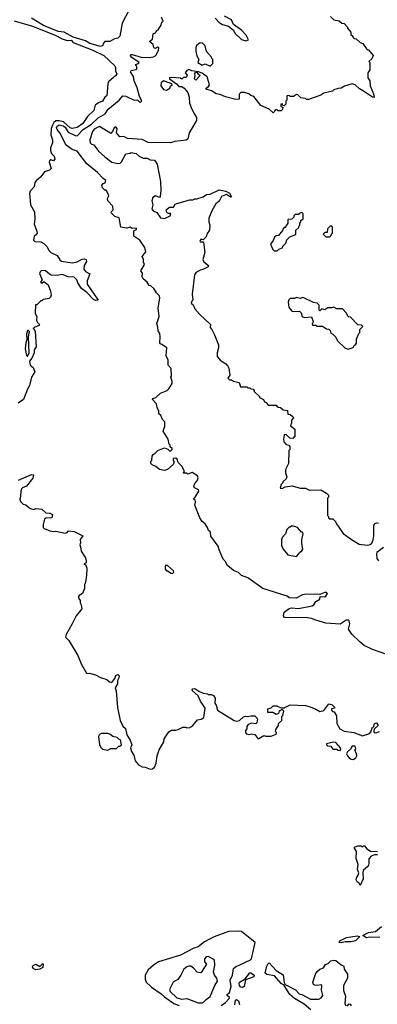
# Model space of a CAD drawing. Extents: x 2472589 to 2662339, y 701009 to 849030.
# Tile 255 of 256: x 2514407 to 2517932, y 794898 to 804598. Entities that reach past the tile are written whole.
import ezdxf

# ---------------------------------------------------------------- set-up
doc = ezdxf.new("R2010")
doc.units = 0

msp = doc.modelspace()

# ---------------------------------------------------------------- linework, layer by layer
at = {"layer": '0CON05XD'}
for points in [[(2515485, 804693.8), (2515416, 804565), (2515393.8, 804435), (2515375, 804416.2), (2515341.2, 804408.8), (2515296.4, 804383.6), (2515245, 804382.5), (2515230, 804365), (2515226.4, 804343.6), (2515205, 804333.1)], [(2514354.2, 804585.8), (2514535, 804533.3), (2514757, 804447), (2514825, 804409.6), (2514875, 804391.5), (2514915, 804396), (2514935, 804372.7), (2515127.9, 804297.9), (2515237.5, 804245), (2515345, 804143.3), (2515352, 804125), (2515352, 804095), (2515365.7, 804065), (2515355, 804046.7), (2515284.1, 803985.9), (2515275, 803970), (2515265, 803847.5), (2515247.5, 803835), (2515222.5, 803795), (2515185, 803780), (2515151.2, 803755), (2515138, 803705), (2515075.4, 803644.6), (2515030.6, 803575), (2514975, 803534.7), (2514925, 803526.2), (2514905, 803533.8), (2514840.3, 803590.3), (2514795, 803603), (2514765, 803601.3), (2514743.6, 803586.4), (2514729.5, 803560.5), (2514718.9, 803525), (2514714.3, 803464.3), (2514729.2, 803415), (2514731.4, 803385), (2514712.2, 803335), (2514710, 803310), (2514719.5, 803279.5), (2514746.2, 803255), (2514753.3, 803225), (2514741.7, 803208.3), (2514715, 803216.7), (2514701.2, 803208.8), (2514697.5, 803195), (2514718.3, 803131.7), (2514700, 803115), (2514650.7, 803099.3), (2514615, 803050), (2514568.3, 803011.7), (2514556.1, 802993.9), (2514548.3, 802951.7), (2514512, 802908), (2514503.3, 802885), (2514514.3, 802775), (2514552.5, 802705), (2514558, 802635), (2514548.6, 802585), (2514574, 802525), (2514580, 802495), (2514576.7, 802485), (2514548.8, 802461.2), (2514544.4, 802425), (2514555, 802411.4), (2514615, 802411.2), (2514644.1, 802394.1), (2514678.8, 802358.8), (2514696, 802325), (2514714, 802305), (2514775, 802276.2), (2514803.2, 802233.2), (2514820.3, 802220.3), (2514925, 802202), (2514975, 802214.2), (2515022.3, 802237.7)], [(2515205, 804333.1), (2515098.8, 804365), (2515055, 804390.6), (2514934.3, 804424.3), (2514845, 804474.5), (2514785, 804482.7), (2514640.4, 804540.4), (2514524.2, 804614.2)], [(2518015, 798347.5), (2517885, 798392.9), (2517804.3, 798434.3), (2517762.5, 798465), (2517682.5, 798545), (2517650, 798595), (2517661.2, 798645), (2517656.2, 798676.2), (2517645, 798682.5), (2517625, 798682.5), (2517565, 798643.8), (2517426.4, 798653.6), (2517325, 798682.5), (2517285, 798700), (2517245, 798706.7), (2517018.3, 798708.3), (2517007.5, 798725), (2517015, 798760), (2517063.9, 798796.1), (2517085, 798802.5), (2517155, 798797.5), (2517290, 798825), (2517307.5, 798835), (2517325, 798867.5), (2517365, 798890), (2517370, 798915), (2517415, 798912.5), (2517425, 798917.5), (2517442.5, 798945), (2517430, 798955), (2517415, 798956), (2517365, 798936.7), (2517235, 798940), (2517195, 798932.5), (2517131.7, 798898.3), (2517065, 798903.3), (2517045, 798917.5), (2516805, 798993.3), (2516655, 799100), (2516593.9, 799123.9), (2516565, 799152.5), (2516515, 799172.5), (2516455, 799222.5), (2516433, 799263), (2516412.5, 799285), (2516372.5, 799375), (2516365, 799410), (2516291.2, 799511.2), (2516288.3, 799548.3), (2516267.5, 799565), (2516257, 799597), (2516235, 799630), (2516207.5, 799655), (2516181.7, 799691.7), (2516133.3, 799815), (2516141.2, 799845), (2516136.7, 799866.7), (2516120, 799875), (2516137, 799893), (2516172.5, 799955), (2516170, 799965), (2516130, 799985), (2516123, 800003), (2516135, 800030), (2516156.7, 800055), (2516167.5, 800085), (2516160, 800105), (2516106.1, 800136.1), (2516065, 800122.5), (2516055, 800130), (2516025, 800130), (2516020, 800135), (2516030, 800145), (2516027, 800157), (2516005, 800200), (2515970, 800235), (2515958.3, 800268.3), (2515945, 800280), (2515920, 800275), (2515920, 800255), (2515930, 800245), (2515920, 800215), (2515865, 800167.5), (2515835, 800157.5), (2515786.7, 800166.7), (2515750, 800195), (2515711.7, 800211.7), (2515700, 800225), (2515700, 800245), (2515710, 800255), (2515713, 800297), (2515722.5, 800315), (2515743, 800327), (2515770, 800355), (2515835, 800380), (2515868.3, 800368.3), (2515885, 800350), (2515898.3, 800351.7), (2515910, 800365), (2515910, 800375), (2515891.7, 800391.7), (2515890, 800405), (2515880, 800415), (2515870, 800465), (2515820, 800545), (2515836.4, 800593.6), (2515837, 800637), (2515815, 800660), (2515798.3, 800698.3), (2515780, 800715), (2515780, 800745), (2515763, 800773), (2515756.2, 800815), (2515716.7, 800855), (2515720, 800865), (2515750, 800875), (2515795, 800917.5), (2515860, 800945), (2515878.3, 800961.7), (2515910, 801015), (2515910, 801035), (2515897.5, 801075), (2515902.5, 801085), (2515901.7, 801161.7), (2515870, 801195), (2515870, 801245), (2515852.5, 801285), (2515857.5, 801365), (2515807, 801397), (2515793.6, 801403.6), (2515790, 801415), (2515792.5, 801475), (2515787.5, 801505), (2515773, 801533), (2515769.3, 801569.3), (2515757.5, 801605), (2515782.5, 801675), (2515772.5, 801755), (2515789.3, 801859.3), (2515780.7, 801880.7), (2515755, 801907.5), (2515729.3, 801949.3), (2515700, 801975), (2515685, 801980), (2515663, 802013), (2515623.9, 802043.9), (2515613.3, 802065), (2515619.3, 802099.3), (2515602.5, 802125), (2515637.5, 802185), (2515628.3, 802208.3), (2515626.4, 802236.4), (2515613.3, 802265), (2515649.3, 802310.7), (2515640, 802355), (2515592.5, 802425), (2515532.5, 802465), (2515532.5, 802517.5), (2515559.3, 802530.7), (2515560, 802545), (2515515, 802540), (2515495, 802552.5), (2515465, 802545.8), (2515405, 802552.5), (2515387.5, 802645), (2515345, 802660), (2515310, 802695), (2515311.7, 802708.3), (2515327.5, 802725), (2515325, 802760), (2515276.7, 802815), (2515273.3, 802835), (2515286.4, 802863.6), (2515283.3, 802875), (2515258.3, 802918.3), (2515245, 802920), (2515225, 802940), (2515217.5, 802965), (2515230, 802985), (2515249.3, 802990.7), (2515256.7, 803015), (2515230, 803035), (2515174.1, 803094.1), (2515068.8, 803178.8), (2514975, 803302), (2514925, 803320), (2514865, 803363.3), (2514801.8, 803485), (2514777.3, 803515), (2514771.2, 803535), (2514775, 803550.6), (2514795, 803563.4), (2514835, 803553.4), (2514855, 803537.8), (2514885, 803490), (2514955, 803455.5), (2514973.3, 803455), (2515033.9, 803516.1), (2515115, 803567.8), (2515179.2, 803630.8), (2515249.6, 803670.4), (2515278.5, 803715), (2515386.4, 803803.6), (2515425, 803846.9), (2515455, 803845.7), (2515535, 803806.2), (2515567.1, 803807.1), (2515595, 803783.8), (2515607.5, 803795), (2515607.5, 803805), (2515588, 803842), (2515566.4, 803926.4), (2515536, 803995), (2515528.8, 804038.8), (2515500, 804085), (2515505, 804096.2), (2515554.1, 804105.9), (2515563.3, 804115), (2515562.5, 804135), (2515550, 804155), (2515580, 804165), (2515586.2, 804175), (2515514.2, 804225), (2515496.2, 804245), (2515505, 804253.8), (2515515.7, 804254.3), (2515605, 804228.5), (2515685, 804227.1), (2515726.7, 804233.3), (2515748.1, 804245), (2515776.7, 804295), (2515778.8, 804325), (2515765, 804326.2), (2515745.6, 804314.4), (2515735, 804317.5), (2515728.6, 804325), (2515723.8, 804355), (2515692.5, 804375), (2515690, 804385), (2515717.5, 804405), (2515723, 804457), (2515745, 804470), (2515752.5, 804485), (2515776.7, 804505), (2515802.5, 804545), (2515810, 804575), (2515820, 804585), (2515803.6, 804623.6)], [(2517470.7, 804630.7), (2517505, 804597.5), (2517555, 804587.5), (2517583, 804563), (2517605, 804560), (2517640, 804525), (2517640, 804515), (2517670, 804475), (2517673, 804453), (2517690, 804435), (2517690, 804425), (2517703, 804413), (2517725, 804410), (2517763, 804373), (2517790, 804365), (2517825, 804310), (2517835, 804300), (2517845, 804300), (2517890, 804245), (2517878.3, 804211.7), (2517850, 804185), (2517860, 804175), (2517857.5, 804102.5), (2517840, 804075), (2517840, 804025), (2517860, 803995), (2517862.5, 803945), (2517896.4, 803866.4), (2517900, 803830), (2517885, 803833.3), (2517797.5, 803895), (2517756.7, 803916.7), (2517715, 803956.7), (2517685, 803967.5), (2517608.3, 803941.7), (2517575, 803922.5), (2517545, 803920), (2517505, 803906.7), (2517490, 803895), (2517405, 803872.5), (2517375, 803853.3), (2517255, 803812.5), (2517235, 803812.5), (2517225, 803820), (2517178.3, 803828.3), (2517155, 803850), (2517148.3, 803858.3), (2517135, 803860), (2517105, 803840), (2517075, 803840), (2517065, 803850), (2517041.7, 803848.3), (2517040, 803805), (2517030, 803795), (2517030, 803765), (2517015, 803750), (2517001.7, 803751.7), (2516995, 803770), (2516980, 803765), (2516981.7, 803741.7), (2517000, 803735), (2516998.3, 803711.7), (2516985, 803700), (2516955, 803700), (2516945, 803710), (2516925, 803710), (2516920, 803695), (2516905, 803680), (2516867, 803717), (2516783.6, 803753.6), (2516715, 803840), (2516685, 803850), (2516665, 803867.5), (2516621.7, 803881.7), (2516588.3, 803881.7), (2516570, 803865), (2516570, 803815), (2516538.3, 803811.7), (2516435, 803839.2), (2516382.4, 803862.4), (2516345, 803867.5), (2516296.9, 803896.9), (2516255, 803908.8), (2516246.7, 803915), (2516246.7, 803925), (2516269.5, 803940.5), (2516276.7, 803955), (2516254.2, 804034.2), (2516205, 804070), (2516170, 804085), (2516105, 804093.3), (2516075, 804107.5), (2516053.6, 804096.4), (2516040, 804075), (2516057, 804053), (2516052.5, 804035), (2516045, 804030), (2516023, 804027), (2516005, 804013.3), (2515991.7, 804021.7), (2515905, 804030), (2515882.5, 804025), (2515883.3, 804016.7), (2515952.5, 803965), (2515975, 803940), (2516005, 803940), (2516030, 803925), (2516065, 803880), (2516077.5, 803835), (2516080, 803775), (2516103.3, 803715), (2516131.7, 803668.3), (2516150, 803635), (2516150, 803605), (2516077.5, 803485), (2516066.2, 803423.8), (2516048.3, 803411.7), (2515935, 803396.7), (2515895, 803383.3), (2515675, 803386.7), (2515615, 803416.7), (2515468.3, 803428.3), (2515435, 803447.5), (2515395, 803442.5), (2515362.5, 803485), (2515368, 803525), (2515355, 803542.5), (2515337, 803533), (2515323.3, 803495), (2515305, 803476.7), (2515195, 803547.1), (2515140.9, 803519.1), (2515123.5, 803496.5), (2515099.2, 803415), (2515103.3, 803385), (2515115, 803373.3), (2515137.5, 803365), (2515184.1, 803304.1), (2515245, 803246.2), (2515316.7, 803195), (2515375, 803180), (2515397.5, 803185), (2515412.3, 803197.7), (2515453.6, 803276.4), (2515497, 803283), (2515505, 803290), (2515555, 803280), (2515583.6, 803253.6)], [(2516335, 804611.9), (2516371.9, 804571.9), (2516405, 804549.6), (2516465, 804533.1), (2516515.8, 804495.8), (2516526.7, 804465), (2516595, 804404), (2516635, 804391.2), (2516661.7, 804398.3), (2516640, 804445), (2516593.8, 804495), (2516515, 804550), (2516495, 804597.1), (2516425, 804631.4)], [(2516285, 804140), (2516310, 804165), (2516310, 804205), (2516300, 804215), (2516298.3, 804228.3), (2516250, 804285), (2516235, 804340), (2516208.3, 804368.3), (2516185, 804370), (2516150, 804345), (2516142.5, 804325), (2516143, 804287), (2516153, 804243), (2516172.5, 804205), (2516163.3, 804175), (2516205, 804150), (2516235, 804162.5), (2516285, 804140)], [(2515855, 803902.7), (2515886.2, 803923.8), (2515895, 803942.5), (2515910, 803955), (2515907.5, 803965), (2515825, 803994.2), (2515802.5, 803975), (2515800, 803945), (2515825, 803911.4), (2515855, 803902.7)], [(2516145, 804002), (2516128.8, 804015), (2516137, 804047), (2516133.3, 804066.7), (2516141.7, 804078.3), (2516155, 804080), (2516163.6, 804063.6), (2516180, 804055), (2516182.5, 804045), (2516145, 804002)], [(2515583.6, 803253.6), (2515623, 803233), (2515665, 803232.5), (2515695, 803217.5), (2515735, 803212.5), (2515762.5, 803175), (2515796.7, 803005), (2515798.8, 802915), (2515793, 802857), (2515785, 802847.5), (2515745, 802861.5), (2515720, 802845), (2515708.6, 802815), (2515720, 802775), (2515710, 802735), (2515722.5, 802715), (2515758.6, 802698.6), (2515795, 802647.5), (2515835, 802640), (2515890, 802665), (2515898.3, 802688.3), (2515875, 802687.5), (2515862.5, 802695), (2515850, 802715), (2515853, 802727), (2515885, 802750), (2515925, 802750), (2515940.7, 802779.3), (2515955, 802787.5), (2516085, 802822.5), (2516115, 802822.5), (2516135, 802832.5), (2516155, 802833.3), (2516215, 802853.3), (2516250, 802875), (2516285, 802880), (2516375, 802923.3), (2516438.8, 802908.8), (2516475, 802890), (2516496, 802854), (2516485, 802850), (2516445, 802877.5), (2516395, 802857.5), (2516375, 802810), (2516340, 802785), (2516302.5, 802715), (2516273, 802643), (2516272.5, 802605), (2516282.5, 802575), (2516277.5, 802525), (2516256.7, 802493.3), (2516245, 802460), (2516215, 802430), (2516201.7, 802431.7), (2516195, 802440), (2516182.5, 802415), (2516185, 802410), (2516215, 802410), (2516220, 802405), (2516232.5, 802305), (2516212.5, 802235), (2516223.6, 802213.6), (2516270, 802175), (2516265, 802162.5), (2516213.9, 802136.1), (2516185, 802131.2), (2516161.7, 802118.3), (2516142.5, 802105), (2516130, 802085), (2516107.5, 801895), (2516112.5, 801835), (2516102.5, 801825), (2516097.5, 801805), (2516118.3, 801788.3), (2516135, 801750), (2516182.3, 801692.3), (2516288.8, 801595), (2516283.3, 801565), (2516302.5, 801545), (2516327.5, 801495), (2516367.5, 801395), (2516366.7, 801365), (2516353.3, 801315), (2516355, 801280), (2516385, 801242.5), (2516439.3, 801209.3), (2516460, 801185), (2516467.5, 801165), (2516480, 801095), (2516460, 801065), (2516475, 801050), (2516495, 801050), (2516515, 801037.5), (2516570, 801025), (2516585, 800980), (2516645, 800980), (2516655, 800970), (2516675, 800970), (2516685, 800960), (2516708.3, 800958.3), (2516720, 800945), (2516720, 800935), (2516770, 800885), (2516770, 800875), (2516810, 800855), (2516820, 800835), (2516836.4, 800826.4), (2516855, 800800), (2516935, 800800), (2516941.7, 800791.7), (2516955, 800780), (2516977, 800777), (2517003, 800753), (2517048.3, 800748.3), (2517051.7, 800711.7), (2517075, 800707.5), (2517099.3, 800689.3), (2517106.7, 800675), (2517086.7, 800653.3), (2517087.7, 800622.3), (2517078.3, 800598.3), (2517120, 800565), (2517120, 800495), (2517098.3, 800471.7), (2517070, 800475), (2517037, 800507), (2517015, 800510), (2517013.3, 800505), (2517006.7, 800465), (2517010.5, 800440.5), (2517033.6, 800413.6), (2517060, 800405), (2517070, 800395), (2517070, 800365), (2517060, 800355), (2517057.5, 800225), (2517030, 800175), (2517027.5, 800155), (2517027.5, 800135), (2517040, 800095), (2517032.5, 800075), (2517000, 800045), (2517000, 800035), (2516985, 800020), (2516974.1, 799984.1), (2516995, 799978.8), (2517025, 799997.5), (2517093, 800007), (2517173.4, 799983.4), (2517225, 799982), (2517265, 799963.8), (2517376.4, 799966.4), (2517430, 799935), (2517450, 799915), (2517450, 799895), (2517440, 799885), (2517440, 799715), (2517450, 799705), (2517451.7, 799691.7), (2517465, 799680), (2517495, 799680), (2517520, 799655), (2517523, 799643), (2517597, 799537), (2517677, 799477), (2517755, 799430), (2517835, 799420), (2517863.3, 799426.7), (2517878.3, 799441.7), (2517892.5, 799475), (2517897.5, 799515), (2517897.5, 799615), (2517905, 799630), (2517925, 799642.5), (2517945, 799637.5)], [(2516945, 802320), (2516961.7, 802338.3), (2516998.3, 802351.7), (2517001.7, 802368.3), (2517030, 802395), (2517041.7, 802428.3), (2517071.7, 802458.3), (2517128.3, 802481.7), (2517130, 802525), (2517158.3, 802551.7), (2517161.7, 802568.3), (2517170, 802575), (2517170, 802595), (2517180, 802605), (2517180, 802620), (2517200, 802635), (2517200, 802685), (2517188.3, 802698.3), (2517161.7, 802688.3), (2517155, 802680), (2517121.7, 802678.3), (2517110, 802665), (2517108.3, 802651.7), (2517088.3, 802631.7), (2517055, 802630), (2517050, 802625), (2517050, 802595), (2517030, 802565), (2517028.3, 802551.7), (2517015, 802550), (2517000, 802535), (2516998.3, 802521.7), (2516958.3, 802471.7), (2516935, 802470), (2516920, 802455), (2516907, 802423), (2516880, 802385), (2516903.6, 802333.6), (2516915, 802322.5), (2516945, 802320)], [(2517465, 802460), (2517478.3, 802471.7), (2517481.7, 802488.3), (2517490, 802495), (2517490, 802555), (2517475, 802570), (2517441.7, 802538.3), (2517438.3, 802501.7), (2517415, 802500), (2517400, 802485), (2517425, 802460), (2517465, 802460)], [(2515022.3, 802237.7), (2515045, 802243.3), (2515062.5, 802235), (2515066.2, 802215), (2515041.2, 802175), (2515040.7, 802140.7), (2515057, 802117), (2515097.5, 802095), (2515070.8, 802025), (2515071.4, 801991.4), (2515180, 801835), (2515155, 801831.2), (2515135, 801840.8), (2515069.5, 801909.5), (2515015, 801948.6), (2514981.1, 802005), (2514971.4, 802035), (2514945, 802060.8), (2514885, 802064.5), (2514825, 802089.4), (2514775, 802079.5), (2514720.5, 802080.5), (2514699.8, 802089.8), (2514660, 802125), (2514622.4, 802127.6), (2514607.5, 802115), (2514602.1, 802097.9), (2514627.5, 802035), (2514615, 802020), (2514614.1, 802004.1), (2514625, 802002.5), (2514645, 802017.5), (2514687.5, 801985), (2514712.5, 801925), (2514717.5, 801885), (2514710, 801865), (2514697, 801853), (2514638.3, 801841.7), (2514625, 801830), (2514615, 801830), (2514575, 801790), (2514561.7, 801788.3), (2514560, 801705), (2514577.5, 801675), (2514572.5, 801635), (2514582.5, 801615), (2514602.5, 801595), (2514596.1, 801583.9), (2514550, 801565), (2514540, 801555), (2514557, 801537), (2514560, 801525), (2514570, 801375), (2514550, 801345), (2514550, 801315), (2514527.5, 801265), (2514503.3, 801235), (2514512, 801195), (2514540.5, 801170.5), (2514555, 801130), (2514522.7, 801077.3), (2514503.8, 800995), (2514483.4, 800956.6), (2514445.8, 800855), (2514391.2, 800818.8)], [(2517645, 801352.5), (2517695, 801370), (2517705, 801390), (2517720, 801400), (2517727.5, 801412.5), (2517728.3, 801451.7), (2517750, 801505), (2517760, 801515), (2517760, 801545), (2517790, 801575), (2517775, 801590), (2517741.7, 801591.7), (2517668.3, 801668.3), (2517645, 801670), (2517628.3, 801708.3), (2517588.3, 801748.3), (2517535, 801750), (2517505, 801767.5), (2517485, 801760), (2517445, 801760), (2517415, 801740), (2517385, 801750), (2517365, 801730), (2517360, 801735), (2517360, 801785), (2517340, 801805), (2517303, 801813), (2517207, 801857), (2517195, 801860), (2517175, 801850), (2517135, 801860), (2517115, 801850), (2517075, 801850), (2517061.7, 801838.3), (2517052.5, 801815), (2517060, 801765), (2517085, 801730), (2517105, 801722.5), (2517167, 801727), (2517181.7, 801711.7), (2517192.5, 801675), (2517213.6, 801663.6), (2517285, 801670), (2517300, 801625), (2517298.3, 801611.7), (2517290, 801605), (2517295, 801590), (2517325, 801590), (2517335, 801580), (2517391.7, 801578.3), (2517433, 801553), (2517455, 801550), (2517467, 801537), (2517475, 801510), (2517495, 801500), (2517525, 801470), (2517540, 801435), (2517615, 801362.5), (2517645, 801352.5)], [(2514485, 801280), (2514500, 801315), (2514492.5, 801475), (2514502.5, 801525), (2514495, 801537.5), (2514483.8, 801535), (2514475, 801500), (2514477.5, 801445), (2514466.2, 801415), (2514461.2, 801355), (2514475, 801290), (2514485, 801280)], [(2514395, 800062.5), (2514525, 800118.8), (2514543, 800113), (2514537.5, 800082.5), (2514475.9, 800004.1), (2514435, 799986.2), (2514423.8, 799975), (2514417.5, 799955), (2514416.7, 799905), (2514407.5, 799875), (2514415, 799852.5), (2514442.5, 799825), (2514468.8, 799818.8), (2514492.5, 799795), (2514514.2, 799784.2), (2514545, 799773.3), (2514565, 799782.5), (2514625, 799777.5), (2514665, 799740), (2514705, 799737.5), (2514730, 799725), (2514725, 799690), (2514665, 799687.5), (2514653, 799677), (2514637.5, 799625), (2514640, 799595), (2514650, 799585), (2514703.9, 799563.9), (2514745, 799556.7), (2514765, 799560), (2514855, 799540), (2514875, 799547.5), (2514888.3, 799561.7), (2514945, 799557.5), (2515030, 799515), (2515003.3, 799476.7), (2515006, 799446), (2514998.8, 799425), (2515008, 799405), (2515013, 799363), (2515055, 799297.5), (2515063.6, 799266.4), (2515062.5, 799247.5), (2515040, 799235), (2515055, 799230), (2515068, 799195), (2515065.8, 799125), (2515055.7, 799055), (2515046.4, 799033.6), (2515046.2, 798995), (2515027.5, 798945), (2514992.5, 798925), (2514987.5, 798915), (2514988.3, 798898.3), (2515002.5, 798875), (2515003.3, 798855), (2515013.3, 798835), (2515019.2, 798795), (2514963.8, 798725), (2514925.7, 798645), (2514865, 798540), (2514859.5, 798515), (2514890.9, 798480.9), (2514981.9, 798335), (2515017.5, 798245), (2515065, 798160), (2515075, 798156.2), (2515095, 798160.8), (2515155, 798143.5), (2515205, 798118), (2515267, 798097), (2515292.5, 798075), (2515315, 798068.8), (2515345, 798106.7), (2515355, 798137.1), (2515375, 798148.1), (2515386.7, 798135), (2515385.5, 798114.5), (2515370.6, 798089.4), (2515370.8, 798055), (2515347.5, 798015), (2515357.5, 797985), (2515372.3, 797822.3), (2515397.5, 797695), (2515425, 797640), (2515450, 797615), (2515463, 797553), (2515495, 797500), (2515511.2, 797455), (2515500, 797425), (2515508.3, 797388.3), (2515531.7, 797351.7), (2515546.4, 797296.4), (2515578.3, 797258.3), (2515615, 797236.7), (2515645, 797233.8), (2515695, 797214), (2515715, 797218.8), (2515736.2, 797235), (2515753.3, 797275), (2515763.3, 797345), (2515782.5, 797405), (2515827.5, 797485), (2515830, 797515), (2515877, 797583), (2515905, 797597.5), (2515945, 797597.5), (2515970, 797605), (2516015, 797630), (2516045, 797630), (2516052.5, 797622.5), (2516085, 797626.7), (2516112.5, 797645), (2516159.5, 797700.5), (2516195, 797708.8), (2516223.3, 797725), (2516235.8, 797815), (2516188.8, 797885), (2516165.8, 797935.8), (2516110, 797985), (2516106.7, 797995), (2516114.1, 798005.9), (2516135, 798010), (2516171.7, 797981.7), (2516215, 797962.5), (2516257, 797957), (2516265, 797950), (2516295, 797950), (2516319.3, 797939.3), (2516333.3, 797915), (2516331.2, 797865), (2516343.3, 797845), (2516357, 797797), (2516522.5, 797695), (2516545, 797688.8), (2516575, 797693.8), (2516615, 797730), (2516633.6, 797736.4), (2516655, 797732.5), (2516685, 797740), (2516725, 797740), (2516751.7, 797711.7), (2516745, 797670), (2516735, 797660), (2516690.7, 797669.3), (2516660, 797655), (2516647.5, 797635), (2516647, 797613), (2516632.5, 797595), (2516633, 797577), (2516644.2, 797564.2), (2516665, 797556.7), (2516695, 797563.3), (2516725, 797556.7), (2516755, 797517.5), (2516765, 797517.5), (2516815, 797547.5), (2516835, 797540), (2516885, 797540), (2516935, 797560), (2516940, 797575), (2516930, 797585), (2516933, 797607), (2516960, 797645), (2516960, 797665), (2516990, 797695), (2516990, 797735), (2517000, 797745), (2517010, 797785), (2516998.3, 797798.3), (2516985, 797800), (2516975, 797790), (2516965, 797790), (2516958.3, 797761.7), (2516935, 797752.5), (2516901.7, 797771.7), (2516851.7, 797771.7), (2516851.7, 797808.3), (2516885, 797820), (2516905, 797840), (2516945, 797840), (2516951.7, 797831.7), (2516985, 797820), (2517015, 797820), (2517075, 797847.5), (2517223.6, 797843.6), (2517271.7, 797828.3), (2517325, 797807.5), (2517365, 797782.5), (2517406.4, 797793.6), (2517455, 797860), (2517488.3, 797848.3), (2517510, 797825), (2517510, 797815), (2517481.7, 797808.3), (2517480, 797795), (2517491.7, 797781.7), (2517508.3, 797778.3), (2517531.7, 797741.7), (2517532.5, 797665), (2517563.6, 797613.6), (2517605, 797588.8), (2517700, 797575), (2517785, 797543.3), (2517855, 797567.5), (2517867, 797583), (2517885, 797630), (2517898.3, 797631.7), (2517903, 797657), (2517911.7, 797668.3), (2517925, 797672.5), (2517940, 797645), (2517902.5, 797607.5), (2517897.5, 797585), (2517902.5, 797575), (2517918.8, 797571.2), (2517953, 797587)], [(2517135, 799310), (2517160, 799335), (2517165, 799350), (2517190, 799365), (2517197, 799383), (2517187.5, 799435), (2517187.5, 799475), (2517200, 799535), (2517195, 799550), (2517185, 799550), (2517147, 799597), (2517105, 799610), (2517085, 799610), (2517075, 799600), (2517065, 799600), (2517040, 799575), (2517027, 799533), (2516993, 799497), (2516987.5, 799475), (2516988.3, 799418.3), (2517003, 799383), (2517050, 799325), (2517135, 799310)], [(2517995, 799400), (2517929.3, 799350.7), (2517923.8, 799335), (2517929.3, 799289.3), (2517945, 799267.5)], [(2515915, 799142.5), (2515927.5, 799155), (2515925, 799170), (2515865, 799220), (2515845, 799220), (2515840, 799215), (2515840, 799185), (2515855, 799170), (2515865, 799170), (2515900, 799145), (2515915, 799142.5)], [(2515275, 797403.3), (2515305, 797417.5), (2515361.7, 797418.3), (2515385, 797440), (2515395, 797440), (2515410, 797455), (2515400, 797505), (2515385, 797510), (2515367, 797527), (2515325, 797537.5), (2515295, 797560), (2515275, 797566.7), (2515213.6, 797566.4), (2515195, 797557.5), (2515183.6, 797536.4), (2515194.1, 797454.1), (2515210, 797425), (2515225, 797413.3), (2515275, 797403.3)], [(2517565, 797400), (2517571.7, 797408.3), (2517570, 797425), (2517525, 797477.5), (2517498.3, 797481.7), (2517430, 797465), (2517430, 797455), (2517440, 797445), (2517475, 797440), (2517495, 797413.3), (2517531.7, 797411.7), (2517545, 797402.5), (2517565, 797400)], [(2517695, 797311.2), (2517720, 797325), (2517731.2, 797345), (2517728.8, 797365), (2517710, 797405), (2517720, 797415), (2517715, 797440), (2517685, 797440), (2517669.3, 797410.7), (2517637.5, 797385), (2517630, 797365), (2517637.5, 797345), (2517655, 797326.7), (2517675, 797313.3), (2517695, 797311.2)], [(2517935, 796372.5), (2517905, 796372.5), (2517873, 796357), (2517848.3, 796331.7), (2517850, 796285), (2517840.7, 796259.3), (2517793.3, 796215), (2517788.8, 796195), (2517793.3, 796135), (2517765, 796070), (2517752.5, 796092.5), (2517732.5, 796105), (2517723.3, 796125), (2517727.5, 796145), (2517745, 796170), (2517748.8, 796195), (2517737.5, 796225), (2517743.3, 796275), (2517723.6, 796336.4), (2517726.7, 796405), (2517707.5, 796435), (2517707.5, 796445), (2517739.3, 796460.7), (2517769.3, 796459.3), (2517785, 796450), (2517795, 796460), (2517805, 796460), (2517830.7, 796430.7), (2517865, 796407.5), (2517935, 796402.5)], [(2517955.9, 795555.9), (2517855, 795559.2), (2517825, 795553.8), (2517790, 795575), (2517845, 795607.1), (2517915, 795615.8), (2517974.3, 795665.7)], [(2516392.5, 794887.5), (2516435.7, 794915), (2516471.4, 794955), (2516474.2, 794965), (2516451.2, 794985), (2516452, 794995), (2516475.4, 795015), (2516490.5, 795075), (2516483.5, 795135), (2516504.3, 795185), (2516515, 795250), (2516535, 795268.6), (2516683.3, 795335), (2516693.8, 795345), (2516727, 795507), (2516595, 795614.2), (2516565, 795619.4), (2516465, 795614.4), (2516325, 795564.4), (2516278.3, 795541.7), (2516230, 795515), (2516165.7, 795464.3), (2516125, 795450), (2515992.5, 795382.5), (2515775, 795315.8), (2515725, 795283.3), (2515675, 795236.7), (2515643.5, 795186.5), (2515643.5, 795145), (2515654.4, 795115), (2515705, 795067.8), (2515802.6, 795002.6), (2515833.1, 794973.1), (2515926.5, 794906.5), (2515978.3, 794888.3)], [(2517575, 795504), (2517557.5, 795507.5), (2517563.8, 795525), (2517627.5, 795555), (2517735, 795572.5), (2517760, 795565), (2517715.8, 795524.2), (2517675.5, 795514.5), (2517615.7, 795514.3), (2517575, 795504)], [(2516205, 794912.9), (2516220.5, 794919.5), (2516244.1, 794945.9), (2516285.8, 794974.2), (2516331.2, 795085), (2516356.2, 795125), (2516350, 795155), (2516326.4, 795186.4), (2516317.5, 795215), (2516330, 795285), (2516327.5, 795335), (2516265, 795367.8), (2516244.2, 795365), (2516228.6, 795345), (2516228.3, 795318.3), (2516250, 795295), (2516195, 795212.5), (2516185, 795207.5), (2516156.4, 795216.4), (2516121.2, 795255), (2516095, 795273.1), (2516075, 795274.4), (2516055, 795267.5), (2516024.4, 795245), (2515995.4, 795184.6), (2515966.7, 795143.3), (2515921.2, 795115), (2515884.2, 795045.8), (2515890.6, 795025), (2515955, 794961.5), (2516005, 794949.1), (2516055, 794954.6), (2516165, 794914.1), (2516205, 794912.9)], [(2514565, 795237.5), (2514540.7, 795250.7), (2514533, 795267), (2514540.7, 795279.3), (2514565, 795292.5), (2514605, 795270), (2514635, 795300), (2514640, 795295), (2514635, 795260), (2514605, 795243.3), (2514565, 795237.5)], [(2517276.2, 794845), (2517209.8, 794899.8), (2517115, 794955.8), (2517071.2, 794995), (2517013, 795083), (2516985, 795103.3), (2516917.8, 795177.8), (2516845, 795191.2), (2516827.5, 795205), (2516843.8, 795275), (2516855, 795300), (2516865, 795307.5), (2516935, 795230), (2517005, 795187.5), (2517013.3, 795113.3), (2517022.5, 795092.5), (2517125, 795042.5), (2517163, 795003), (2517190, 794995), (2517275, 794947.5), (2517355, 794947.5), (2517377.7, 794962.3), (2517396.7, 794985), (2517383.9, 795036.1), (2517386.7, 795085), (2517375, 795090), (2517345, 795083.8), (2517315, 795086.2), (2517303.8, 795095), (2517298, 795115), (2517322.9, 795195), (2517339.1, 795220.9), (2517365, 795246.2), (2517403, 795257), (2517420.6, 795289.4), (2517448.6, 795301.4), (2517475, 795325.8), (2517505, 795334.2), (2517525, 795328.6), (2517575, 795286.2), (2517602.5, 795275), (2517606.7, 795245), (2517640, 795195), (2517638.6, 795155), (2517600, 795085), (2517598, 795035), (2517618.3, 794978.3), (2517612.5, 794905), (2517622.5, 794885)], [(2516605, 795063.8), (2516588, 795068), (2516575, 795083.8), (2516570, 795105), (2516574.2, 795115), (2516630, 795150), (2516675, 795210), (2516685, 795210), (2516720, 795185), (2516715, 795170), (2516631.7, 795138.3), (2516620, 795075), (2516605, 795063.8)], [(2516528.3, 794891.7), (2516535, 794940), (2516545, 794946.7), (2516563.6, 794933.6), (2516572.5, 794895)], [(2517635, 794880), (2517655, 794902.5), (2517665, 794900), (2517673.3, 794885)]]:
    msp.add_lwpolyline(points, dxfattribs=at)

doc.saveas('drawing.dxf')
